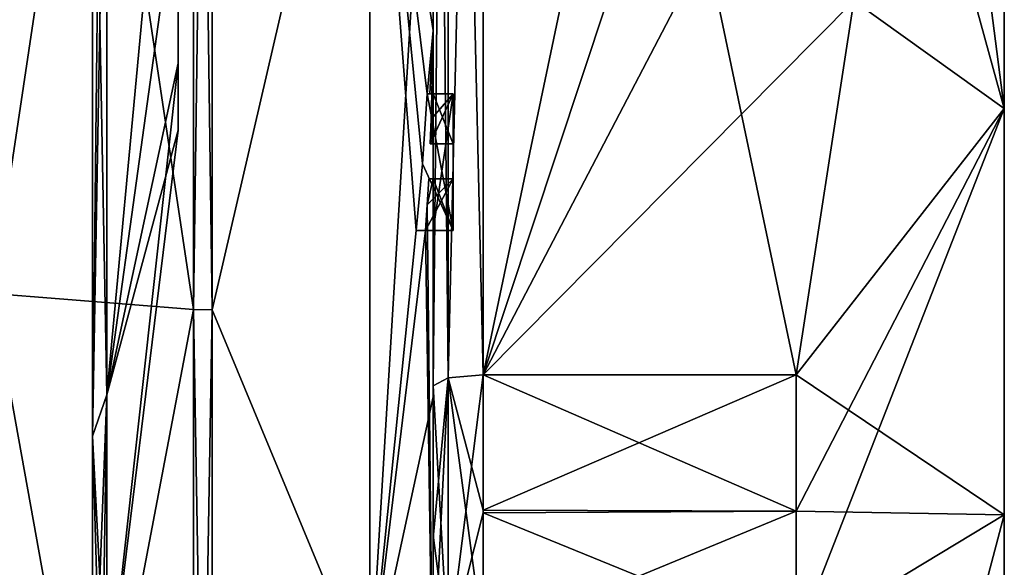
# Model space of a CAD drawing. Extents: x -23 to 470, y -2000 to 0.
# Tile 73 of 172: x 460.27 to 470.1, y -1981.36 to -1975.9. Entities that reach past the tile are written whole.
import ezdxf

# ---------------------------------------------------------------- set-up
doc = ezdxf.new("R2010")
doc.units = 0
doc.header["$LTSCALE"] = 64.024212
for name, color, linetype in [('1047', 7, 'CONTINUOUS'), ('1050', 7, 'CONTINUOUS'), ('1052', 7, 'CONTINUOUS'), ('1055', 7, 'CONTINUOUS'), ('1057', 7, 'CONTINUOUS'), ('1058', 7, 'CONTINUOUS'), ('1059', 7, 'CONTINUOUS'), ('1060', 7, 'CONTINUOUS'), ('874', 7, 'CONTINUOUS'), ('875', 7, 'CONTINUOUS'), ('878', 7, 'CONTINUOUS'), ('881', 7, 'CONTINUOUS'), ('886', 7, 'CONTINUOUS'), ('887', 7, 'CONTINUOUS'), ('888', 7, 'CONTINUOUS'), ('889', 7, 'CONTINUOUS'), ('892', 7, 'CONTINUOUS'), ('893', 7, 'CONTINUOUS'), ('894', 7, 'CONTINUOUS'), ('926', 7, 'CONTINUOUS'), ('927', 7, 'CONTINUOUS'), ('953', 7, 'CONTINUOUS'), ('956', 7, 'CONTINUOUS'), ('966', 7, 'CONTINUOUS'), ('967', 7, 'CONTINUOUS'), ('968', 7, 'CONTINUOUS'), ('969', 7, 'CONTINUOUS'), ('970', 7, 'CONTINUOUS'), ('971', 7, 'CONTINUOUS'), ('972', 7, 'CONTINUOUS'), ('973', 7, 'CONTINUOUS'), ('974', 7, 'CONTINUOUS'), ('975', 7, 'CONTINUOUS'), ('976', 7, 'CONTINUOUS')]:
    doc.layers.add(name, color=color, linetype=linetype)

msp = doc.modelspace()

# ---------------------------------------------------------------- linework, layer by layer
at = {"layer": '1047', "linetype": 'CONTINUOUS'}
for points in [[(468.0232, -1979.4403, 48.95), (464.9, -1979.4403, 48.95), (464.9, -1980.7905, 48.2475), (468.0232, -1979.4403, 48.95)], [(468.0232, -1980.8, 48.242), (468.0232, -1979.4403, 48.95), (464.9, -1980.7905, 48.2475), (468.0232, -1980.8, 48.242)], [(464.9, -1979.4403, 17.05), (468.0232, -1979.4403, 17.05), (468.0232, -1980.8, 17.758), (464.9, -1979.4403, 17.05)], [(464.9, -1979.4403, 17.05), (468.0232, -1980.8, 17.758), (464.9, -1980.8189, 17.7689), (464.9, -1979.4403, 17.05)], [(464.9, -1982.093, 47.4185), (468.0232, -1980.8, 48.242), (464.9, -1980.7905, 48.2475), (464.9, -1982.093, 47.4185)], [(464.9, -1982.093, 47.4185), (468.0232, -1982.093, 47.4185), (468.0232, -1980.8, 48.242), (464.9, -1982.093, 47.4185)], [(468.0232, -1980.8, 17.758), (468.0232, -1982.093, 18.5815), (464.9, -1980.8189, 17.7689), (468.0232, -1980.8, 17.758)], [(468.0232, -1982.093, 18.5815), (464.9, -1982.093, 18.5815), (464.9, -1980.8189, 17.7689), (468.0232, -1982.093, 18.5815)]]:
    msp.add_3dface(points, dxfattribs=at)
at = {"layer": '1050', "linetype": 'CONTINUOUS'}
for points in [[(464.9, -1980.7905, 48.2475), (464.9, -1979.4403, 48.95), (464.549, -1979.4721, 49.094), (464.9, -1980.7905, 48.2475)], [(464.4, -1979.5503, 49.45), (464.549, -1982.2017, 47.518), (464.549, -1979.4721, 49.094), (464.4, -1979.5503, 49.45)], [(464.4, -1979.5503, 49.45), (464.4, -1981.0392, 48.6813), (464.549, -1982.2017, 47.518), (464.4, -1979.5503, 49.45)], [(464.9, -1982.093, 47.4185), (464.9, -1980.7905, 48.2475), (464.549, -1979.4721, 49.094), (464.9, -1982.093, 47.4185)], [(464.549, -1982.2017, 47.518), (464.9, -1982.093, 47.4185), (464.549, -1979.4721, 49.094), (464.549, -1982.2017, 47.518)], [(464.4, -1981.0392, 48.6813), (464.4, -1982.471, 47.7638), (464.549, -1982.2017, 47.518), (464.4, -1981.0392, 48.6813)]]:
    msp.add_3dface(points, dxfattribs=at)
at = {"layer": '1052', "linetype": 'CONTINUOUS'}
for points in [[(464.9, -1979.4403, 17.05), (464.9, -1980.8189, 17.7689), (464.549, -1982.2017, 18.482), (464.9, -1979.4403, 17.05)], [(464.549, -1979.4721, 16.906), (464.9, -1979.4403, 17.05), (464.549, -1982.2017, 18.482), (464.549, -1979.4721, 16.906)], [(464.4, -1982.471, 18.2362), (464.4, -1981.0705, 17.337), (464.549, -1979.4721, 16.906), (464.4, -1982.471, 18.2362)], [(464.4, -1982.471, 18.2362), (464.549, -1979.4721, 16.906), (464.549, -1982.2017, 18.482), (464.4, -1982.471, 18.2362)], [(464.4, -1981.0705, 17.337), (464.4, -1979.5503, 16.55), (464.549, -1979.4721, 16.906), (464.4, -1981.0705, 17.337)], [(464.9, -1980.8189, 17.7689), (464.9, -1982.093, 18.5815), (464.549, -1982.2017, 18.482), (464.9, -1980.8189, 17.7689)]]:
    msp.add_3dface(points, dxfattribs=at)
at = {"layer": '1055', "linetype": 'CONTINUOUS'}
for points in [[(461.857, -1976.3301, 35.5), (461.857, -1974.4999, 37.3299), (461.857, -1976.3301, 30.5), (461.857, -1976.3301, 35.5)], [(461.857, -1976.3301, 30.5), (461.857, -1974.4999, 37.3299), (461.857, -1974.4999, 28.6701), (461.857, -1976.3301, 30.5)], [(461.857, -1976.9998, 33), (461.857, -1976.3301, 35.5), (461.857, -1976.3301, 30.5), (461.857, -1976.9998, 33)]]:
    msp.add_3dface(points, dxfattribs=at)
at = {"layer": '1057', "linetype": 'CONTINUOUS'}
for points in [[(461.1443, -1972, 43.8047), (461.857, -1974.4999, 37.3299), (461.1443, -1979.64, 40.6401), (461.1443, -1972, 43.8047)], [(461.857, -1974.4999, 28.6701), (461.857, -1972, 28), (461.1443, -1979.64, 25.3599), (461.857, -1974.4999, 28.6701)], [(461.857, -1972, 28), (461.1443, -1972, 22.1953), (461.1443, -1979.64, 25.3599), (461.857, -1972, 28)], [(461.857, -1974.4999, 37.3299), (461.857, -1976.3301, 35.5), (461.1443, -1979.64, 40.6401), (461.857, -1974.4999, 37.3299)], [(461.857, -1976.3301, 30.5), (461.857, -1974.4999, 28.6701), (461.1443, -1979.64, 25.3599), (461.857, -1976.3301, 30.5)], [(461.857, -1976.3301, 35.5), (461.857, -1976.9998, 33), (461.1443, -1979.64, 40.6401), (461.857, -1976.3301, 35.5)], [(461.857, -1976.9998, 33), (461.857, -1976.3301, 30.5), (461.1443, -1982.8047, 33), (461.857, -1976.9998, 33)], [(461.1443, -1982.8047, 33), (461.857, -1976.3301, 30.5), (461.1443, -1979.64, 25.3599), (461.1443, -1982.8047, 33)], [(461.1443, -1979.64, 40.6401), (461.857, -1976.9998, 33), (461.1443, -1982.8047, 33), (461.1443, -1979.64, 40.6401)]]:
    msp.add_3dface(points, dxfattribs=at)
at = {"layer": '1058', "linetype": 'CONTINUOUS'}
for points in [[(461.1443, -1972, 43.8047), (461.1443, -1979.64, 40.6401), (461, -1971.9994, 44.3876), (461.1443, -1972, 43.8047)], [(461, -1971.9994, 44.3876), (461.1443, -1979.64, 40.6401), (461, -1980.0517, 41.0528), (461, -1971.9994, 44.3876)], [(461.1443, -1979.64, 40.6401), (461.1443, -1982.8047, 33), (461, -1980.0517, 41.0528), (461.1443, -1979.64, 40.6401)], [(461.0897, -1983.1005, 33), (461, -1983.3877, 33), (461, -1980.0517, 41.0528), (461.0897, -1983.1005, 33)], [(461.1443, -1982.8047, 33), (461.0897, -1983.1005, 33), (461, -1980.0517, 41.0528), (461.1443, -1982.8047, 33)]]:
    msp.add_3dface(points, dxfattribs=at)
at = {"layer": '1059', "linetype": 'CONTINUOUS'}
for points in [[(461, -1972, 21.6123), (461, -1980.0523, 24.9477), (461.0897, -1972, 21.8995), (461, -1972, 21.6123)], [(461.1443, -1979.64, 25.3599), (461.1443, -1972, 22.1953), (461, -1980.0523, 24.9477), (461.1443, -1979.64, 25.3599)], [(461, -1980.0523, 24.9477), (461.1443, -1972, 22.1953), (461.0897, -1972, 21.8995), (461, -1980.0523, 24.9477)], [(461, -1983.3877, 33), (461.1443, -1979.64, 25.3599), (461, -1980.0523, 24.9477), (461, -1983.3877, 33)], [(461.1443, -1979.64, 25.3599), (461, -1983.3877, 33), (461.0897, -1983.1005, 33), (461.1443, -1979.64, 25.3599)], [(461.1443, -1982.8047, 33), (461.1443, -1979.64, 25.3599), (461.0897, -1983.1005, 33), (461.1443, -1982.8047, 33)]]:
    msp.add_3dface(points, dxfattribs=at)
at = {"layer": '1060', "linetype": 'CONTINUOUS'}
for points in [[(461, -1983.3877, 33), (461, -1960.6124, 33.0006), (461, -1963.9478, 41.0522), (461, -1983.3877, 33)], [(461, -1983.3877, 33), (461, -1963.9472, 24.9483), (461, -1960.6124, 33.0006), (461, -1983.3877, 33)], [(461, -1980.0523, 24.9477), (461, -1972, 21.6123), (461, -1963.9472, 24.9483), (461, -1980.0523, 24.9477)], [(461, -1983.3877, 33), (461, -1980.0523, 24.9477), (461, -1963.9472, 24.9483), (461, -1983.3877, 33)], [(461, -1963.9478, 41.0522), (461, -1971.9994, 44.3876), (461, -1980.0517, 41.0528), (461, -1963.9478, 41.0522)], [(461, -1983.3877, 33), (461, -1963.9478, 41.0522), (461, -1980.0517, 41.0528), (461, -1983.3877, 33)]]:
    msp.add_3dface(points, dxfattribs=at)
at = {"layer": '874', "linetype": 'CONTINUOUS'}
for points in [[(470.1, -1959.5, 33), (470.1, -1960.4517, 37.7835), (470.1, -1984.5, 33), (470.1, -1959.5, 33)], [(470.1, -1960.4517, 28.2165), (470.1, -1959.5, 33), (470.1, -1983.5483, 28.2165), (470.1, -1960.4517, 28.2165)], [(470.1, -1983.5483, 28.2165), (470.1, -1959.5, 33), (470.1, -1984.5, 33), (470.1, -1983.5483, 28.2165)], [(470.1, -1960.4517, 37.7835), (470.1, -1963.1612, 41.8388), (470.1, -1983.5483, 37.7835), (470.1, -1960.4517, 37.7835)], [(470.1, -1984.5, 33), (470.1, -1960.4517, 37.7835), (470.1, -1983.5483, 37.7835), (470.1, -1984.5, 33)], [(470.1, -1963.1612, 24.1612), (470.1, -1960.4517, 28.2165), (470.1, -1980.8388, 24.1612), (470.1, -1963.1612, 24.1612)], [(470.1, -1980.8388, 24.1612), (470.1, -1960.4517, 28.2165), (470.1, -1983.5483, 28.2165), (470.1, -1980.8388, 24.1612)], [(470.1, -1963.1612, 41.8388), (470.1, -1967.2165, 44.5483), (470.1, -1980.8388, 41.8388), (470.1, -1963.1612, 41.8388)], [(470.1, -1983.5483, 37.7835), (470.1, -1963.1612, 41.8388), (470.1, -1980.8388, 41.8388), (470.1, -1983.5483, 37.7835)], [(470.1, -1967.2165, 21.4517), (470.1, -1963.1612, 24.1612), (470.1, -1976.7835, 21.4517), (470.1, -1967.2165, 21.4517)], [(470.1, -1976.7835, 21.4517), (470.1, -1963.1612, 24.1612), (470.1, -1980.8388, 24.1612), (470.1, -1976.7835, 21.4517)], [(470.1, -1967.2165, 44.5483), (470.1, -1972, 45.5), (470.1, -1976.7835, 44.5483), (470.1, -1967.2165, 44.5483)], [(470.1, -1980.8388, 41.8388), (470.1, -1967.2165, 44.5483), (470.1, -1976.7835, 44.5483), (470.1, -1980.8388, 41.8388)], [(470.1, -1972, 20.5), (470.1, -1967.2165, 21.4517), (470.1, -1976.7835, 21.4517), (470.1, -1972, 20.5)]]:
    msp.add_3dface(points, dxfattribs=at)
at = {"layer": '875', "linetype": 'CONTINUOUS'}
for points in [[(464.9, -1964.5597, 48.95), (464.9, -1979.4403, 48.95), (468.0232, -1964.5597, 48.95), (464.9, -1964.5597, 48.95)], [(468.0232, -1964.5597, 48.95), (464.9, -1979.4403, 48.95), (468.5978, -1968.2917, 48.95), (468.0232, -1964.5597, 48.95)], [(468.5978, -1968.2917, 48.95), (464.9, -1979.4403, 48.95), (468.7857, -1972, 48.95), (468.5978, -1968.2917, 48.95)], [(468.7857, -1972, 48.95), (464.9, -1979.4403, 48.95), (468.5976, -1975.7097, 48.95), (468.7857, -1972, 48.95)], [(468.5976, -1975.7097, 48.95), (464.9, -1979.4403, 48.95), (468.0232, -1979.4403, 48.95), (468.5976, -1975.7097, 48.95)]]:
    msp.add_3dface(points, dxfattribs=at)
at = {"layer": '878', "linetype": 'CONTINUOUS'}
for points in [[(464.9, -1979.4403, 17.05), (464.9, -1964.5597, 17.05), (468.0232, -1979.4403, 17.05), (464.9, -1979.4403, 17.05)], [(468.0232, -1979.4403, 17.05), (464.9, -1964.5597, 17.05), (468.5978, -1975.7083, 17.05), (468.0232, -1979.4403, 17.05)]]:
    msp.add_3dface(points, dxfattribs=at)
at = {"layer": '881', "linetype": 'CONTINUOUS'}
for points in [[(464.4, -1979.5503, 16.55), (464.4, -1965.7364, 16.5), (464.4, -1964.4497, 16.55), (464.4, -1979.5503, 16.55)], [(464.4, -1964.4497, 49.45), (464.4, -1973.0506, 49.5), (464.4, -1979.5503, 49.45), (464.4, -1964.4497, 49.45)], [(464.4, -1966.1297, 16.5), (464.4, -1965.7364, 16.5), (464.4, -1979.5503, 16.55), (464.4, -1966.1297, 16.5)], [(464.4, -1967.5648, 16.5), (464.4, -1966.1297, 16.5), (464.4, -1979.5503, 16.55), (464.4, -1967.5648, 16.5)], [(464.4, -1967.9582, 16.5), (464.4, -1967.5648, 16.5), (464.4, -1979.5503, 16.55), (464.4, -1967.9582, 16.5)], [(464.4, -1969.8781, 16.5), (464.4, -1967.9582, 16.5), (464.4, -1979.5503, 16.55), (464.4, -1969.8781, 16.5)], [(464.4, -1970.2268, 16.5), (464.4, -1969.8781, 16.5), (464.4, -1979.5503, 16.55), (464.4, -1970.2268, 16.5)], [(464.4, -1971.8639, 16.5), (464.4, -1970.2268, 16.5), (464.4, -1979.5503, 16.55), (464.4, -1971.8639, 16.5)], [(464.4, -1972.2828, 16.5), (464.4, -1971.8639, 16.5), (464.4, -1979.5503, 16.55), (464.4, -1972.2828, 16.5)], [(464.4, -1972.1257, 52.4998), (464.4, -1979.6608, 50.9321), (464.4, -1972.1257, 49.7828), (464.4, -1972.1257, 52.4998)], [(464.4, -1972.1257, 49.7828), (464.4, -1979.6608, 50.9321), (464.4, -1973.0506, 49.7828), (464.4, -1972.1257, 49.7828)], [(464.4, -1973.5882, 16.5), (464.4, -1972.2828, 16.5), (464.4, -1979.5503, 16.55), (464.4, -1973.5882, 16.5)], [(464.4, -1973.0506, 49.7828), (464.4, -1979.6608, 50.9321), (464.4, -1973.0506, 49.5), (464.4, -1973.0506, 49.7828)], [(464.4, -1973.0506, 49.5), (464.4, -1979.6608, 50.9321), (464.4, -1979.5503, 49.45), (464.4, -1973.0506, 49.5)], [(464.4, -1975.7888, 16.5), (464.4, -1973.5882, 16.5), (464.4, -1979.5503, 16.55), (464.4, -1975.7888, 16.5)], [(464.4, -1974.8597, 13.7108), (464.4, -1975.7888, 16.2172), (464.4, -1976.0042, 13.9156), (464.4, -1974.8597, 13.7108)], [(464.4, -1975.7888, 16.2172), (464.4, -1975.7888, 16.5), (464.4, -1976.6371, 16.5), (464.4, -1975.7888, 16.2172)], [(464.4, -1976.6371, 16.5), (464.4, -1975.7888, 16.5), (464.4, -1979.5503, 16.55), (464.4, -1976.6371, 16.5)], [(464.4, -1976.0042, 13.9156), (464.4, -1975.7888, 16.2172), (464.4, -1976.6371, 16.5), (464.4, -1976.0042, 13.9156)], [(464.4, -1977.1347, 14.1882), (464.4, -1976.0042, 13.9156), (464.4, -1977.1347, 16.196), (464.4, -1977.1347, 14.1882)], [(464.4, -1977.1347, 16.196), (464.4, -1976.0042, 13.9156), (464.4, -1976.6371, 16.196), (464.4, -1977.1347, 16.196)], [(464.4, -1976.6371, 16.196), (464.4, -1976.0042, 13.9156), (464.4, -1976.6371, 16.5), (464.4, -1976.6371, 16.196)], [(464.4, -1978, 16.5), (464.4, -1976.6371, 16.5), (464.4, -1979.5503, 16.55), (464.4, -1978, 16.5)], [(464.4, -1977.4833, 16.196), (464.4, -1978, 16.196), (464.4, -1977.4833, 14.2868), (464.4, -1977.4833, 16.196)], [(464.4, -1977.4833, 14.2868), (464.4, -1978, 16.196), (464.4, -1979.5503, 16.55), (464.4, -1977.4833, 14.2868)], [(464.4, -1983.1573, 17.0074), (464.4, -1977.4833, 14.2868), (464.4, -1982.471, 18.2362), (464.4, -1983.1573, 17.0074)], [(464.4, -1982.471, 18.2362), (464.4, -1977.4833, 14.2868), (464.4, -1981.0705, 17.337), (464.4, -1982.471, 18.2362)], [(464.4, -1981.0705, 17.337), (464.4, -1977.4833, 14.2868), (464.4, -1979.5503, 16.55), (464.4, -1981.0705, 17.337)], [(464.4, -1978, 16.196), (464.4, -1978, 16.5), (464.4, -1979.5503, 16.55), (464.4, -1978, 16.196)], [(464.4, -1979.5503, 49.45), (464.4, -1979.6608, 50.9321), (464.4, -1981.0392, 48.6813), (464.4, -1979.5503, 49.45)], [(464.4, -1979.6608, 50.9321), (464.4, -1986.0038, 46.5699), (464.4, -1981.0392, 48.6813), (464.4, -1979.6608, 50.9321)], [(464.4, -1981.0392, 48.6813), (464.4, -1986.0038, 46.5699), (464.4, -1982.471, 47.7638), (464.4, -1981.0392, 48.6813)]]:
    msp.add_3dface(points, dxfattribs=at)
at = {"layer": '886', "linetype": 'CONTINUOUS'}
for points in [[(462.1949, -1978.793, 53.9066), (463.7698, -1972, 54.1594), (462.1949, -1965.207, 53.9066), (462.1949, -1978.793, 53.9066)], [(463.7698, -1982.5797, 51.3246), (463.7698, -1972, 54.1594), (462.1949, -1978.793, 53.9066), (463.7698, -1982.5797, 51.3246)], [(463.7698, -1982.5797, 51.3246), (464.4, -1972.1257, 52.4998), (463.7698, -1972, 54.1594), (463.7698, -1982.5797, 51.3246)], [(464.4, -1979.6608, 50.9321), (464.4, -1972.1257, 52.4998), (463.7698, -1982.5797, 51.3246), (464.4, -1979.6608, 50.9321)], [(462.1949, -1989.7843, 45.921), (463.7698, -1982.5797, 51.3246), (462.1949, -1978.793, 53.9066), (462.1949, -1989.7843, 45.921)], [(464.4, -1986.0038, 46.5699), (464.4, -1979.6608, 50.9321), (463.7698, -1982.5797, 51.3246), (464.4, -1986.0038, 46.5699)]]:
    msp.add_3dface(points, dxfattribs=at)
at = {"layer": '887', "linetype": 'CONTINUOUS'}
for points in [[(462.1949, -1965.207, 12.0934), (463.7698, -1972, 11.8406), (462.1949, -1978.793, 12.0934), (462.1949, -1965.207, 12.0934)], [(463.7698, -1972, 11.8406), (463.7698, -1982.5797, 14.6754), (462.1949, -1978.793, 12.0934), (463.7698, -1972, 11.8406)], [(463.7698, -1972, 11.8406), (464.4, -1976.0042, 13.9156), (464.3401, -1976.6371, 13.5), (463.7698, -1972, 11.8406)], [(464.4, -1976.0042, 13.9156), (463.7698, -1972, 11.8406), (464.3913, -1974.8597, 13.5), (464.4, -1976.0042, 13.9156)], [(463.7698, -1982.5797, 14.6754), (463.7698, -1972, 11.8406), (464.2315, -1978, 13.5), (463.7698, -1982.5797, 14.6754)], [(464.2315, -1978, 13.5), (463.7698, -1972, 11.8406), (464.2952, -1977.3336, 13.5), (464.2315, -1978, 13.5)], [(464.2952, -1977.3336, 13.5), (463.7698, -1972, 11.8406), (464.3401, -1976.6371, 13.5), (464.2952, -1977.3336, 13.5)], [(464.4, -1974.8597, 13.7108), (464.4, -1976.0042, 13.9156), (464.3913, -1974.8597, 13.5), (464.4, -1974.8597, 13.7108)], [(464.3401, -1976.6371, 13.5), (464.4, -1976.0042, 13.9156), (464.3683, -1976.6371, 13.6512), (464.3401, -1976.6371, 13.5)], [(464.3683, -1976.6371, 13.6512), (464.4, -1976.0042, 13.9156), (464.3877, -1976.6371, 13.804), (464.3683, -1976.6371, 13.6512)], [(464.4, -1976.0042, 13.9156), (464.4, -1977.1347, 14.1882), (464.3877, -1976.6371, 13.804), (464.4, -1976.0042, 13.9156)], [(464.3877, -1976.6371, 13.804), (464.4, -1977.1347, 14.1882), (464.3809, -1976.8877, 13.804), (464.3877, -1976.6371, 13.804)], [(464.3723, -1977.1347, 13.804), (464.3809, -1976.8877, 13.804), (464.3931, -1977.1347, 13.9954), (464.3723, -1977.1347, 13.804)], [(464.3809, -1976.8877, 13.804), (464.4, -1977.1347, 14.1882), (464.3931, -1977.1347, 13.9954), (464.3809, -1976.8877, 13.804)], [(464.4, -1977.4833, 14.2868), (464.4, -1983.1573, 17.0074), (464.3417, -1977.7438, 13.804), (464.4, -1977.4833, 14.2868)], [(464.3566, -1977.4833, 13.804), (464.4, -1977.4833, 14.2868), (464.3417, -1977.7438, 13.804), (464.3566, -1977.4833, 13.804)], [(464.3891, -1977.4833, 14.044), (464.4, -1977.4833, 14.2868), (464.3566, -1977.4833, 13.804), (464.3891, -1977.4833, 14.044)], [(464.3417, -1977.7438, 13.804), (464.4, -1983.1573, 17.0074), (464.324, -1978, 13.804), (464.3417, -1977.7438, 13.804)], [(464.4, -1983.1573, 17.0074), (463.7698, -1982.5797, 14.6754), (464.324, -1978, 13.804), (464.4, -1983.1573, 17.0074)], [(464.324, -1978, 13.804), (463.7698, -1982.5797, 14.6754), (464.2315, -1978, 13.5), (464.324, -1978, 13.804)], [(464.2821, -1978, 13.6503), (464.324, -1978, 13.804), (464.2315, -1978, 13.5), (464.2821, -1978, 13.6503)], [(462.1949, -1978.793, 12.0934), (463.7698, -1982.5797, 14.6754), (462.1949, -1989.7843, 20.079), (462.1949, -1978.793, 12.0934)]]:
    msp.add_3dface(points, dxfattribs=at)
at = {"layer": '888', "linetype": 'CONTINUOUS'}
for points in [[(462.0094, -1978.789, 12.1055), (460, -1965.3726, 12.6059), (462.0094, -1965.211, 12.1055), (462.0094, -1978.789, 12.1055)], [(460, -1978.6274, 12.6059), (460, -1965.3726, 12.6059), (462.0094, -1978.789, 12.1055), (460, -1978.6274, 12.6059)], [(460, -1989.3483, 20.3954), (460, -1978.6274, 12.6059), (462.0094, -1989.7739, 20.0865), (460, -1989.3483, 20.3954)], [(462.0094, -1989.7739, 20.0865), (460, -1978.6274, 12.6059), (462.0094, -1978.789, 12.1055), (462.0094, -1989.7739, 20.0865)]]:
    msp.add_3dface(points, dxfattribs=at)
at = {"layer": '889', "linetype": 'CONTINUOUS'}
for points in [[(460, -1965.3726, 53.3941), (460, -1978.6274, 53.3941), (462.0094, -1965.211, 53.8945), (460, -1965.3726, 53.3941)], [(462.0094, -1965.211, 53.8945), (460, -1978.6274, 53.3941), (462.0094, -1978.789, 53.8945), (462.0094, -1965.211, 53.8945)], [(460, -1978.6274, 53.3941), (460, -1989.3483, 45.6046), (462.0094, -1978.789, 53.8945), (460, -1978.6274, 53.3941)], [(462.0094, -1978.789, 53.8945), (460, -1989.3483, 45.6046), (462.0094, -1989.7739, 45.9135), (462.0094, -1978.789, 53.8945)]]:
    msp.add_3dface(points, dxfattribs=at)
at = {"layer": '892', "linetype": 'CONTINUOUS'}
for points in [[(462.1949, -1978.793, 53.9066), (462.1949, -1965.207, 53.9066), (462.0094, -1978.789, 53.8945), (462.1949, -1978.793, 53.9066)], [(462.1949, -1965.207, 53.9066), (462.0094, -1965.211, 53.8945), (462.0094, -1978.789, 53.8945), (462.1949, -1965.207, 53.9066)], [(462.1949, -1978.793, 53.9066), (462.0094, -1978.789, 53.8945), (462.0094, -1989.7739, 45.9135), (462.1949, -1978.793, 53.9066)], [(462.1949, -1989.7843, 45.921), (462.1949, -1978.793, 53.9066), (462.0094, -1989.7739, 45.9135), (462.1949, -1989.7843, 45.921)]]:
    msp.add_3dface(points, dxfattribs=at)
at = {"layer": '893', "linetype": 'CONTINUOUS'}
for points in [[(462.1949, -1965.207, 12.0934), (462.1949, -1978.793, 12.0934), (462.0094, -1965.211, 12.1055), (462.1949, -1965.207, 12.0934)], [(462.1949, -1978.793, 12.0934), (462.0094, -1978.789, 12.1055), (462.0094, -1965.211, 12.1055), (462.1949, -1978.793, 12.0934)], [(462.1949, -1978.793, 12.0934), (462.1949, -1989.7843, 20.079), (462.0094, -1978.789, 12.1055), (462.1949, -1978.793, 12.0934)], [(462.1949, -1989.7843, 20.079), (462.0094, -1989.7739, 20.0865), (462.0094, -1978.789, 12.1055), (462.1949, -1989.7843, 20.079)]]:
    msp.add_3dface(points, dxfattribs=at)
at = {"layer": '894', "linetype": 'CONTINUOUS'}
for points in [[(470.1, -1976.7835, 44.5483), (470.1, -1972, 45.5), (468.5976, -1975.7097, 48.95), (470.1, -1976.7835, 44.5483)], [(470.1, -1976.7835, 21.4517), (468.5978, -1975.7083, 17.05), (468.7857, -1972, 17.05), (470.1, -1976.7835, 21.4517)], [(470.1, -1976.7835, 21.4517), (468.7857, -1972, 17.05), (469.4827, -1972, 18.7598), (470.1, -1976.7835, 21.4517)], [(470.1, -1972, 20.5), (470.1, -1976.7835, 21.4517), (469.4827, -1972, 18.7598), (470.1, -1972, 20.5)], [(470.1, -1976.7835, 21.4517), (468.0232, -1979.4403, 17.05), (468.5978, -1975.7083, 17.05), (470.1, -1976.7835, 21.4517)], [(470.1, -1976.7835, 44.5483), (468.5976, -1975.7097, 48.95), (468.0232, -1979.4403, 48.95), (470.1, -1976.7835, 44.5483)], [(470.1, -1976.7835, 21.4517), (470.1, -1980.8388, 24.1612), (468.0232, -1979.4403, 17.05), (470.1, -1976.7835, 21.4517)], [(470.1, -1980.8388, 41.8388), (470.1, -1976.7835, 44.5483), (468.0232, -1982.093, 47.4185), (470.1, -1980.8388, 41.8388)], [(470.1, -1976.7835, 44.5483), (468.0232, -1979.4403, 48.95), (468.0232, -1980.8, 48.242), (470.1, -1976.7835, 44.5483)], [(468.0232, -1982.093, 47.4185), (470.1, -1976.7835, 44.5483), (468.0232, -1980.8, 48.242), (468.0232, -1982.093, 47.4185)], [(468.0232, -1979.4403, 17.05), (470.1, -1980.8388, 24.1612), (468.0232, -1980.8, 17.758), (468.0232, -1979.4403, 17.05)], [(470.1, -1980.8388, 24.1612), (468.0232, -1982.093, 18.5815), (468.0232, -1980.8, 17.758), (470.1, -1980.8388, 24.1612)], [(470.1, -1980.8388, 24.1612), (468.7857, -1985.8131, 25.025), (468.0232, -1982.093, 18.5815), (470.1, -1980.8388, 24.1612)], [(470.1, -1980.8388, 41.8388), (468.0232, -1982.093, 47.4185), (468.7857, -1985.8131, 40.975), (470.1, -1980.8388, 41.8388)], [(470.1, -1980.8388, 24.1612), (470.1, -1983.5483, 28.2165), (468.7857, -1985.8131, 25.025), (470.1, -1980.8388, 24.1612)], [(470.1, -1983.5483, 37.7835), (470.1, -1980.8388, 41.8388), (468.7857, -1985.8131, 40.975), (470.1, -1983.5483, 37.7835)]]:
    msp.add_3dface(points, dxfattribs=at)
at = {"layer": '926', "linetype": 'CONTINUOUS'}
for points in [[(464.6, -1976.6371, 13.5), (464.6, -1976.6371, 13.804), (464.6, -1977.1347, 13.804), (464.6, -1976.6371, 13.5)], [(464.6, -1978, 13.5), (464.6, -1976.6371, 13.5), (464.6, -1978, 13.804), (464.6, -1978, 13.5)], [(464.6, -1978, 13.804), (464.6, -1976.6371, 13.5), (464.6, -1977.4833, 13.804), (464.6, -1978, 13.804)], [(464.6, -1977.4833, 13.804), (464.6, -1976.6371, 13.5), (464.6, -1977.1347, 13.804), (464.6, -1977.4833, 13.804)], [(464.6, -1976.6371, 16.5), (464.6, -1978, 16.5), (464.6, -1976.6371, 16.196), (464.6, -1976.6371, 16.5)], [(464.6, -1976.6371, 16.196), (464.6, -1978, 16.5), (464.6, -1977.1347, 16.196), (464.6, -1976.6371, 16.196)], [(464.6, -1977.4833, 16.196), (464.6, -1977.4833, 13.804), (464.6, -1977.1347, 13.804), (464.6, -1977.4833, 16.196)], [(464.6, -1978, 16.5), (464.6, -1977.4833, 16.196), (464.6, -1977.1347, 16.196), (464.6, -1978, 16.5)], [(464.6, -1977.1347, 16.196), (464.6, -1977.4833, 16.196), (464.6, -1977.1347, 13.804), (464.6, -1977.1347, 16.196)], [(464.6, -1978, 16.196), (464.6, -1977.4833, 16.196), (464.6, -1978, 16.5), (464.6, -1978, 16.196)]]:
    msp.add_3dface(points, dxfattribs=at)
at = {"layer": '927', "linetype": 'CONTINUOUS'}
for points in [[(464.3401, -1976.6371, 13.5), (464.3683, -1976.6371, 13.6512), (464.6, -1976.6371, 13.5), (464.3401, -1976.6371, 13.5)], [(464.3683, -1976.6371, 13.6512), (464.3877, -1976.6371, 13.804), (464.6, -1976.6371, 13.5), (464.3683, -1976.6371, 13.6512)], [(464.3877, -1976.6371, 13.804), (464.6, -1976.6371, 13.804), (464.6, -1976.6371, 13.5), (464.3877, -1976.6371, 13.804)]]:
    msp.add_3dface(points, dxfattribs=at)
at = {"layer": '953', "linetype": 'CONTINUOUS'}
for points in [[(464.4, -1979.5503, 16.55), (464.4, -1964.4497, 16.55), (464.549, -1964.5279, 16.906), (464.4, -1979.5503, 16.55)], [(464.4, -1979.5503, 16.55), (464.549, -1964.5279, 16.906), (464.549, -1979.4721, 16.906), (464.4, -1979.5503, 16.55)], [(464.549, -1964.5279, 16.906), (464.9, -1964.5597, 17.05), (464.549, -1979.4721, 16.906), (464.549, -1964.5279, 16.906)], [(464.9, -1964.5597, 17.05), (464.9, -1979.4403, 17.05), (464.549, -1979.4721, 16.906), (464.9, -1964.5597, 17.05)]]:
    msp.add_3dface(points, dxfattribs=at)
at = {"layer": '956', "linetype": 'CONTINUOUS'}
for points in [[(464.4, -1964.4497, 49.45), (464.4, -1979.5503, 49.45), (464.549, -1979.4721, 49.094), (464.4, -1964.4497, 49.45)], [(464.4, -1964.4497, 49.45), (464.549, -1979.4721, 49.094), (464.549, -1964.5279, 49.094), (464.4, -1964.4497, 49.45)], [(464.9, -1979.4403, 48.95), (464.9, -1964.5597, 48.95), (464.549, -1964.5279, 49.094), (464.9, -1979.4403, 48.95)], [(464.549, -1979.4721, 49.094), (464.9, -1979.4403, 48.95), (464.549, -1964.5279, 49.094), (464.549, -1979.4721, 49.094)]]:
    msp.add_3dface(points, dxfattribs=at)
at = {"layer": '966', "linetype": 'CONTINUOUS'}
for points in [[(464.3809, -1976.8877, 13.804), (464.3723, -1977.1347, 13.804), (464.6, -1976.6371, 13.804), (464.3809, -1976.8877, 13.804)], [(464.6, -1976.6371, 13.804), (464.3723, -1977.1347, 13.804), (464.6, -1977.1347, 13.804), (464.6, -1976.6371, 13.804)], [(464.3877, -1976.6371, 13.804), (464.3809, -1976.8877, 13.804), (464.6, -1976.6371, 13.804), (464.3877, -1976.6371, 13.804)]]:
    msp.add_3dface(points, dxfattribs=at)
at = {"layer": '967', "linetype": 'CONTINUOUS'}
for points in [[(464.3723, -1977.1347, 13.804), (464.3931, -1977.1347, 13.9954), (464.6, -1977.1347, 13.804), (464.3723, -1977.1347, 13.804)], [(464.3931, -1977.1347, 13.9954), (464.4, -1977.1347, 14.1882), (464.6, -1977.1347, 13.804), (464.3931, -1977.1347, 13.9954)], [(464.4, -1977.1347, 14.1882), (464.4, -1977.1347, 16.196), (464.6, -1977.1347, 13.804), (464.4, -1977.1347, 14.1882)], [(464.4, -1977.1347, 16.196), (464.6, -1977.1347, 16.196), (464.6, -1977.1347, 13.804), (464.4, -1977.1347, 16.196)]]:
    msp.add_3dface(points, dxfattribs=at)
at = {"layer": '968', "linetype": 'CONTINUOUS'}
for points in [[(464.4, -1977.1347, 16.196), (464.4, -1976.6371, 16.196), (464.6, -1977.1347, 16.196), (464.4, -1977.1347, 16.196)], [(464.4, -1976.6371, 16.196), (464.6, -1976.6371, 16.196), (464.6, -1977.1347, 16.196), (464.4, -1976.6371, 16.196)]]:
    msp.add_3dface(points, dxfattribs=at)
at = {"layer": '969', "linetype": 'CONTINUOUS'}
for points in [[(464.4, -1976.6371, 16.196), (464.4, -1976.6371, 16.5), (464.6, -1976.6371, 16.196), (464.4, -1976.6371, 16.196)], [(464.4, -1976.6371, 16.5), (464.6, -1976.6371, 16.5), (464.6, -1976.6371, 16.196), (464.4, -1976.6371, 16.5)]]:
    msp.add_3dface(points, dxfattribs=at)
at = {"layer": '970', "linetype": 'CONTINUOUS'}
for points in [[(464.4, -1976.6371, 16.5), (464.4, -1978, 16.5), (464.6, -1976.6371, 16.5), (464.4, -1976.6371, 16.5)], [(464.4, -1978, 16.5), (464.6, -1978, 16.5), (464.6, -1976.6371, 16.5), (464.4, -1978, 16.5)]]:
    msp.add_3dface(points, dxfattribs=at)
at = {"layer": '971', "linetype": 'CONTINUOUS'}
for points in [[(464.4, -1978, 16.5), (464.4, -1978, 16.196), (464.6, -1978, 16.5), (464.4, -1978, 16.5)], [(464.4, -1978, 16.196), (464.6, -1978, 16.196), (464.6, -1978, 16.5), (464.4, -1978, 16.196)]]:
    msp.add_3dface(points, dxfattribs=at)
at = {"layer": '972', "linetype": 'CONTINUOUS'}
for points in [[(464.4, -1978, 16.196), (464.4, -1977.4833, 16.196), (464.6, -1978, 16.196), (464.4, -1978, 16.196)], [(464.4, -1977.4833, 16.196), (464.6, -1977.4833, 16.196), (464.6, -1978, 16.196), (464.4, -1977.4833, 16.196)]]:
    msp.add_3dface(points, dxfattribs=at)
at = {"layer": '973', "linetype": 'CONTINUOUS'}
for points in [[(464.3891, -1977.4833, 14.044), (464.3566, -1977.4833, 13.804), (464.6, -1977.4833, 13.804), (464.3891, -1977.4833, 14.044)], [(464.4, -1977.4833, 14.2868), (464.3891, -1977.4833, 14.044), (464.6, -1977.4833, 16.196), (464.4, -1977.4833, 14.2868)], [(464.3891, -1977.4833, 14.044), (464.6, -1977.4833, 13.804), (464.6, -1977.4833, 16.196), (464.3891, -1977.4833, 14.044)], [(464.4, -1977.4833, 16.196), (464.4, -1977.4833, 14.2868), (464.6, -1977.4833, 16.196), (464.4, -1977.4833, 16.196)]]:
    msp.add_3dface(points, dxfattribs=at)
at = {"layer": '974', "linetype": 'CONTINUOUS'}
for points in [[(464.3417, -1977.7438, 13.804), (464.324, -1978, 13.804), (464.6, -1977.4833, 13.804), (464.3417, -1977.7438, 13.804)], [(464.324, -1978, 13.804), (464.6, -1978, 13.804), (464.6, -1977.4833, 13.804), (464.324, -1978, 13.804)], [(464.3566, -1977.4833, 13.804), (464.3417, -1977.7438, 13.804), (464.6, -1977.4833, 13.804), (464.3566, -1977.4833, 13.804)]]:
    msp.add_3dface(points, dxfattribs=at)
at = {"layer": '975', "linetype": 'CONTINUOUS'}
for points in [[(464.2821, -1978, 13.6503), (464.2315, -1978, 13.5), (464.6, -1978, 13.5), (464.2821, -1978, 13.6503)], [(464.324, -1978, 13.804), (464.2821, -1978, 13.6503), (464.6, -1978, 13.5), (464.324, -1978, 13.804)], [(464.324, -1978, 13.804), (464.6, -1978, 13.5), (464.6, -1978, 13.804), (464.324, -1978, 13.804)]]:
    msp.add_3dface(points, dxfattribs=at)
at = {"layer": '976', "linetype": 'CONTINUOUS'}
for points in [[(464.2952, -1977.3336, 13.5), (464.3401, -1976.6371, 13.5), (464.6, -1978, 13.5), (464.2952, -1977.3336, 13.5)], [(464.3401, -1976.6371, 13.5), (464.6, -1976.6371, 13.5), (464.6, -1978, 13.5), (464.3401, -1976.6371, 13.5)], [(464.2315, -1978, 13.5), (464.2952, -1977.3336, 13.5), (464.6, -1978, 13.5), (464.2315, -1978, 13.5)]]:
    msp.add_3dface(points, dxfattribs=at)

doc.saveas('drawing.dxf')
